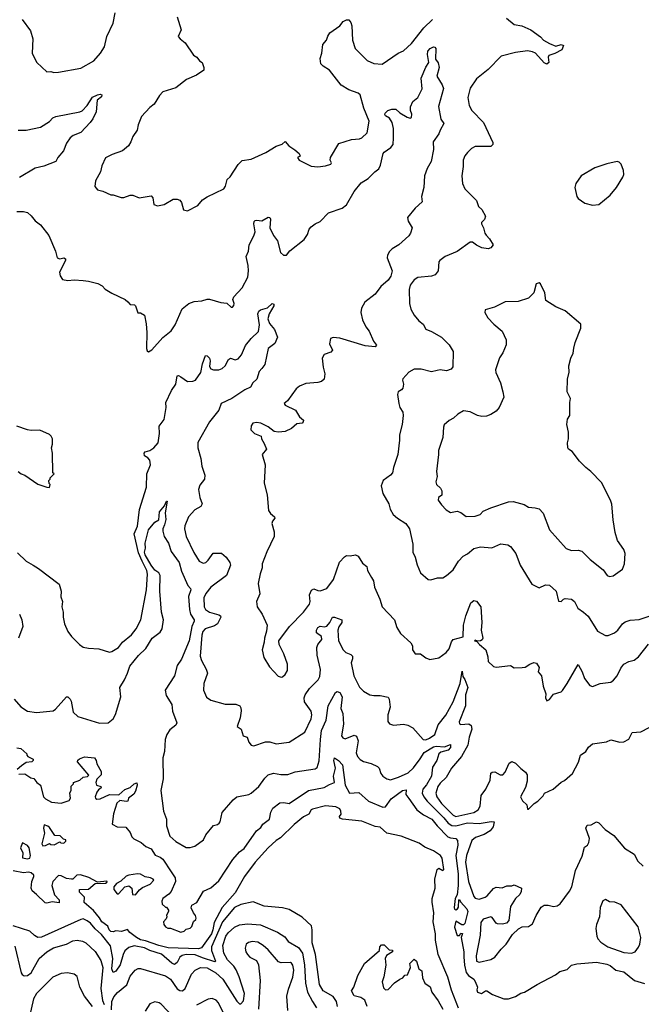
# Model space of a CAD drawing. Extents: x 2087054 to 2277909, y 548907 to 753496.
# Tile 221 of 256: x 2151116 to 2155890, y 661083 to 668643. Entities that reach past the tile are written whole.
import ezdxf

# ---------------------------------------------------------------- set-up
doc = ezdxf.new("R2010")
doc.units = 0

msp = doc.modelspace()

# ---------------------------------------------------------------- linework, layer by layer
at = {"layer": '0CON20XD'}
for points in [[(2151135.7, 668645.7), (2151198.3, 668558.3), (2151216.7, 668495), (2151213.3, 668385), (2151217.5, 668372.5), (2151247.5, 668315), (2151325, 668243.3), (2151355, 668246.2), (2151378.3, 668238.3), (2151415, 668239.2), (2151585, 668271.4), (2151685, 668327.1), (2151737.5, 668385), (2151768.1, 668435), (2151786.5, 668515), (2151833.4, 668616.6), (2151849.2, 668695)], [(2152326.7, 668665), (2152356.2, 668565), (2152333.3, 668515), (2152347.5, 668495), (2152386.7, 668465), (2152450.7, 668370.7), (2152477.5, 668355), (2152497, 668327), (2152517.5, 668315), (2152530, 668275), (2152530, 668255), (2152475, 668216.7), (2152396.7, 668185), (2152315, 668120.8), (2152215, 668090), (2152189.3, 668060.7), (2152150, 667995), (2152115, 667970), (2152051.2, 667898.8), (2152026.7, 667835), (2152018.8, 667795), (2151985, 667747.5), (2151970.8, 667705), (2151952, 667675), (2151905, 667636), (2151827.7, 667607.7), (2151775, 667583.3), (2151748.3, 667521.7), (2151736.2, 667475), (2151697.5, 667405), (2151693, 667363), (2151715, 667337.5), (2151755, 667327.5), (2151815, 667297.5), (2151835, 667297.5), (2151895, 667277.5), (2151915, 667277.5), (2151965, 667296.7), (2151985, 667296.7), (2152035, 667274.2), (2152125, 667290), (2152138.8, 667275), (2152147.5, 667225), (2152175, 667213.3), (2152225, 667223.8), (2152295, 667266.2), (2152326.4, 667266.4), (2152345, 667257.5), (2152358.3, 667238.3), (2152373.8, 667183.8), (2152405, 667176.7), (2152484.1, 667215.9), (2152520.3, 667259.7), (2152555, 667284), (2152685, 667343.8), (2152696.3, 667363.7), (2152710, 667415), (2152732.3, 667437.7), (2152795, 667531.2), (2152825, 667561.2), (2152895, 667572), (2153007.3, 667622.7), (2153085, 667673.3), (2153132.5, 667687.5), (2153155, 667707.5), (2153184.1, 667674.1), (2153230, 667645), (2153262.5, 667615), (2153270, 667595), (2153250, 667585), (2153263.3, 667565), (2153355, 667518.8), (2153405, 667512.5), (2153465, 667520), (2153506.7, 667535), (2153510, 667545), (2153500, 667565), (2153504, 667585), (2153568.1, 667691.9), (2153665, 667724), (2153725, 667727.5), (2153743.1, 667736.9), (2153784, 667775), (2153801.3, 667865), (2153758.4, 667965), (2153731.4, 668065), (2153715, 668080), (2153645, 668104.5), (2153585, 668140.6), (2153494.4, 668254.4), (2153446.4, 668286.4), (2153430, 668305), (2153422.9, 668345), (2153435.8, 668385), (2153445, 668452.5), (2153473.6, 668486.4), (2153482.3, 668517.7), (2153498.8, 668541.2), (2153575, 668596.2), (2153601.7, 668628.3), (2153625, 668642), (2153645, 668643.3), (2153660.5, 668620.5), (2153667.5, 668595), (2153672.5, 668485), (2153693, 668423), (2153785, 668328.8), (2153835, 668308), (2153899.3, 668300.7), (2154022.9, 668387.1), (2154065, 668404.3), (2154125, 668460.6), (2154218.9, 668581.1), (2154287.5, 668645)], [(2154854, 668655), (2154915, 668607.1), (2154972.5, 668595), (2155042.5, 668565), (2155115, 668512), (2155140, 668485), (2155185, 668459.2), (2155235, 668440.6), (2155275, 668453.8), (2155293.3, 668445), (2155278.8, 668411.2), (2155225, 668384), (2155180.5, 668369.5), (2155173.8, 668355), (2155178.8, 668315), (2155165, 668301.2), (2155145, 668311.2), (2155077.5, 668385), (2155055, 668397.5), (2155015, 668404.3), (2154925, 668392.2), (2154815, 668364.3), (2154715, 668262), (2154625, 668190), (2154575, 668116.7), (2154559.2, 668045), (2154569.2, 667985), (2154589.2, 667945), (2154678.9, 667855), (2154750.7, 667700.7), (2154748.8, 667685), (2154735, 667668.8), (2154615, 667670), (2154586.7, 667655), (2154555, 667623.8), (2154535, 667598.8), (2154521.4, 667565), (2154521.4, 667515), (2154511.4, 667445), (2154515.8, 667385), (2154534.2, 667345), (2154625, 667256), (2154638.8, 667208.8), (2154666.7, 667185), (2154692.5, 667135), (2154685, 667110), (2154663, 667087), (2154662.5, 667075), (2154678.8, 667045), (2154687.5, 667005), (2154698.7, 666988.7), (2154725, 666960), (2154751.4, 666915), (2154735, 666890.8), (2154715, 666884.4), (2154665, 666891.9), (2154625, 666910.9), (2154595, 666933.8), (2154575, 666935.5), (2154475, 666864.3), (2154385, 666825.8), (2154343.8, 666795), (2154334.2, 666785), (2154330, 666715), (2154306.7, 666685), (2154280, 666675), (2154175, 666662.9), (2154145, 666645.8), (2154115.6, 666604.4), (2154107.9, 666572.1), (2154110.8, 666465), (2154121.1, 666421.1), (2154146, 666375), (2154181.7, 666331.7), (2154215, 666306.2), (2154235, 666267.5), (2154279.5, 666249.5), (2154355, 666205.7), (2154415.4, 666145.4), (2154446, 666095), (2154441.7, 665978.3), (2154430, 665960), (2154395, 665946), (2154345, 665953.8), (2154321.4, 665948.6), (2154279.7, 665939.7), (2154200.2, 665960.2), (2154145, 665959.4), (2154105, 665935.8), (2154058.6, 665885), (2154055.8, 665875), (2154064.2, 665845), (2154058.8, 665815), (2154048.8, 665801.2), (2154023.3, 665785), (2154018.8, 665765), (2154028, 665695), (2154036.4, 665666.4), (2154059.2, 665629.2), (2154060.8, 665605), (2154052.5, 665535), (2154032, 665455), (2154033.8, 665415), (2154021.2, 665305), (2153986.7, 665205), (2153978.8, 665165), (2153963.8, 665145), (2153908.8, 665105), (2153891.2, 665065), (2153904.2, 665004.2), (2153950, 664925), (2153962, 664885), (2153984.3, 664845), (2154018, 664815), (2154081.4, 664775), (2154110.5, 664735), (2154136.2, 664615), (2154136.7, 664555), (2154154.4, 664515), (2154168.5, 664458.5), (2154195.7, 664395.7), (2154254.3, 664344.3), (2154275, 664342.5), (2154325, 664358.8), (2154365, 664358.8), (2154395, 664376.2), (2154445, 664420), (2154485.7, 664484.3), (2154523.3, 664525), (2154555, 664540.8), (2154605, 664582.5), (2154655, 664595.6), (2154742.1, 664587.9), (2154810.5, 664619.5), (2154865, 664610.8), (2154885, 664598.8), (2154925.5, 664545.5), (2154960.6, 664455), (2155048.3, 664308.3), (2155105, 664280.6), (2155155, 664303.1), (2155185, 664301.4), (2155235.5, 664255.5), (2155255, 664177.5), (2155275, 664176.7), (2155293.3, 664195), (2155305, 664198), (2155355, 664194), (2155377.1, 664175), (2155402, 664125), (2155446, 664095)], [(2151946, 666476), (2151965, 666456.7), (2151997.5, 666455), (2152006.7, 666445), (2152023.6, 666393.6), (2152045, 666392.5), (2152073.6, 666373.6), (2152087.3, 666307.3), (2152092.3, 666242.3), (2152089.3, 666119.3), (2152095, 666100), (2152105, 666092.5), (2152131.7, 666108.3), (2152215.8, 666204.2), (2152278.8, 666255), (2152309.7, 666300.3), (2152365, 666423.3), (2152415, 666464), (2152455, 666480), (2152516.1, 666483.9), (2152555, 666497.5), (2152575, 666497.5), (2152661.7, 666471.7), (2152707, 666467), (2152740, 666435), (2152750, 666435), (2152761.7, 666448.3), (2152762.5, 666465), (2152752.5, 666495), (2152761.2, 666515), (2152824, 666585), (2152868, 666665), (2152874, 666715), (2152870.8, 666755), (2152854.4, 666825), (2152874, 666865), (2152879.2, 666915), (2152915, 666982.5), (2152924, 667015), (2152913.6, 667075), (2152916.7, 667093.3), (2152925, 667102.5), (2152935, 667103.1), (2152975, 667098.5), (2153025, 667126.9), (2153038, 667125), (2153042.5, 667112.5), (2153036.2, 667045), (2153065, 666986.7), (2153096, 666945), (2153118.6, 666855), (2153143.3, 666835), (2153165, 666836.2), (2153191.7, 666868.3), (2153301.4, 666955), (2153327.5, 666995), (2153338.8, 667035), (2153355, 667053.8), (2153384.3, 667075.7), (2153425, 667094.2), (2153489.1, 667160.9), (2153594.1, 667195.9), (2153625, 667221.5), (2153686.2, 667323.8), (2153738.5, 667391.5), (2153792.9, 667425), (2153842.5, 667475), (2153875, 667497.1), (2153887.9, 667525), (2153908.8, 667615), (2153915, 667625.5), (2153967.5, 667662.5), (2153984.4, 667685), (2153986.4, 667736.4), (2153987.4, 667807.4), (2153978.1, 667855), (2153956.7, 667886.7), (2153926.7, 667905), (2153920, 667915), (2153923.3, 667925), (2153944.5, 667945.5), (2153975, 667955.6), (2154005, 667955.8), (2154036.9, 667926.9), (2154093.3, 667895), (2154115, 667886.7), (2154125, 667893.3), (2154127.3, 667917.3), (2154117, 667947), (2154116.7, 667975), (2154135, 668013.8), (2154173.8, 668045), (2154207.9, 668112.1), (2154200.5, 668195), (2154235, 668277.5), (2154258.8, 668315), (2154247.9, 668375), (2154249.6, 668400.4), (2154267.8, 668422.2), (2154295, 668434.3), (2154305, 668432), (2154311.1, 668421.1), (2154310.6, 668340.6), (2154330.8, 668310.8), (2154336.7, 668275), (2154318.8, 668208.8), (2154362.1, 668142.1), (2154370.9, 668115), (2154333.4, 667976.6), (2154350, 667880), (2154374, 667845), (2154346.2, 667795), (2154334.1, 667765.9), (2154291.2, 667705), (2154293.6, 667646.4), (2154275.8, 667555), (2154245, 667500), (2154224.2, 667445), (2154220, 667355), (2154202.5, 667285), (2154208, 667245), (2154153.3, 667195), (2154094, 667125), (2154098.8, 667095), (2154131.2, 667045), (2154118, 667005), (2154105, 666983.8), (2154029.2, 666915), (2153977.4, 666882.6), (2153957.4, 666862.6), (2153941.4, 666835), (2153938.6, 666815), (2153975.6, 666715.6), (2153967.8, 666675), (2153945, 666644.3), (2153890.8, 666595), (2153845.4, 666534.6), (2153766.1, 666473.9), (2153741.7, 666428.3), (2153737.3, 666395), (2153748.6, 666338.6), (2153775.7, 666285), (2153800.7, 666250.7), (2153833.9, 666173.9), (2153857.5, 666145), (2153845, 666132), (2153768.8, 666138.8), (2153575, 666197.5), (2153525, 666204), (2153504.2, 666195), (2153494.5, 666155), (2153518.8, 666105), (2153505, 666090), (2153455, 666071.4), (2153438.6, 666045), (2153445.7, 665975.7), (2153458.8, 665925), (2153455.8, 665884.2), (2153434, 665866), (2153405, 665857.5), (2153315, 665849.2), (2153265, 665830), (2153240.4, 665809.6), (2153174.2, 665715.8), (2153147.5, 665695), (2153155, 665683.3), (2153235, 665643.8), (2153263.9, 665593.9), (2153295, 665568.8), (2153294.2, 665555), (2153285, 665544.4), (2153245, 665540), (2153205, 665504.2), (2153155, 665482), (2153105, 665475.8), (2153071.7, 665481.7), (2153025, 665516.7), (2152967.5, 665545), (2152935, 665551.2), (2152907.5, 665545), (2152893.3, 665525), (2152892.5, 665495), (2152920, 665465), (2152970, 665445), (2152972.5, 665425), (2152995, 665390), (2153012.5, 665345), (2152978.8, 665305), (2153002, 665225), (2152994.3, 665085), (2153015.7, 664994.3), (2153027.1, 664875), (2153042, 664852), (2153073.8, 664825), (2153076, 664815), (2153057.9, 664792.1), (2153053.1, 664775), (2153071.7, 664711.7), (2153071.4, 664675), (2153013.4, 664556.6), (2152978.8, 664465), (2152978, 664435), (2152962.1, 664387.9), (2152948.9, 664315), (2152960.8, 664235), (2152933.8, 664176.2), (2152940, 664135), (2152977.8, 664077.8), (2153015.6, 663995), (2153012.1, 663947.9), (2152996.2, 663895), (2152993.6, 663863.6), (2152979.2, 663805), (2152990, 663745), (2153036, 663675), (2153102.3, 663602.3), (2153123.9, 663593.9), (2153135, 663596.7), (2153155.8, 663614.2), (2153172, 663645), (2153174.2, 663695), (2153146, 663775), (2153108.8, 663845), (2153106.7, 663875), (2153188.1, 663985), (2153295.6, 664095), (2153340.8, 664155), (2153347.1, 664175), (2153342.3, 664227.7), (2153356.1, 664263.9), (2153375, 664273.3), (2153405, 664260), (2153425, 664258.1), (2153475, 664276), (2153525.5, 664345), (2153573, 664477), (2153610, 664520), (2153625, 664528.8), (2153655, 664526.2), (2153695, 664533.8), (2153715, 664523.8), (2153749.7, 664469.7), (2153782.5, 664445), (2153786.2, 664415), (2153819.1, 664359.1), (2153832.5, 664335), (2153840, 664285), (2153882.5, 664195), (2153900, 664135), (2153994.3, 664035), (2154012.2, 663975), (2154040.1, 663930.1), (2154119.7, 663859.7), (2154132, 663835), (2154134.1, 663804.1), (2154153.9, 663773.9), (2154195, 663773.3), (2154235, 663742), (2154265, 663731.2), (2154335, 663743.3), (2154392.5, 663785), (2154415, 663812.5), (2154433.2, 663866.8), (2154445.4, 663884.6), (2154523.3, 663905), (2154523.6, 663993.6), (2154543.3, 664065), (2154580.8, 664165), (2154605, 664182.5), (2154625, 664179.2), (2154656.7, 664135), (2154665.8, 664015), (2154661.2, 663955), (2154672, 663895), (2154668.6, 663881.4), (2154656.4, 663873.6), (2154631.7, 663871.7), (2154615, 663880), (2154610, 663875), (2154628.3, 663868.3), (2154646.7, 663845), (2154695.8, 663805), (2154711.7, 663751.7), (2154714.6, 663714.6), (2154756.1, 663676.1), (2154775, 663671.2), (2154885, 663683.8), (2154915, 663666.7), (2154975, 663668.8), (2154997.7, 663672.3), (2155034.1, 663695.9), (2155065, 663706.7), (2155085, 663702.5), (2155105, 663670), (2155098.8, 663635), (2155124.1, 663604.1), (2155136, 663525), (2155156.1, 663466.1), (2155154.2, 663435), (2155165, 663414), (2155185, 663424.2), (2155215.9, 663464.1), (2155275, 663483.3), (2155285, 663493.3), (2155320.8, 663545), (2155405, 663692.5), (2155437.1, 663635), (2155454, 663584), (2155495, 663532), (2155515, 663524), (2155575, 663547.1), (2155655, 663557.5), (2155677.2, 663572.8), (2155704.2, 663605), (2155731.9, 663665), (2155755.5, 663694.5), (2155794.2, 663715.8), (2155835, 663726.2), (2155867.9, 663752.1), (2155945, 663849.2)], [(2151104.5, 667794.5), (2151165, 667794.5), (2151275, 667819.2), (2151345, 667861.1), (2151370.6, 667889.4), (2151395, 667900.8), (2151577.5, 667935), (2151595, 667943.8), (2151635, 667983.8), (2151675, 668048.1), (2151715, 668066.9), (2151735, 668072), (2151747, 668067), (2151745, 668050), (2151712.5, 668025), (2151704, 667935), (2151678.3, 667881.7), (2151658.6, 667855), (2151585, 667775.8), (2151525.8, 667754.2), (2151505, 667736.2), (2151476.9, 667695), (2151453.8, 667635), (2151408, 667585), (2151395, 667553.8), (2151301.1, 667518.9), (2151235, 667504.3), (2151115, 667431.2)], [(2155515, 667220), (2155565, 667223.8), (2155652, 667295), (2155698.8, 667355), (2155748.8, 667435), (2155756.2, 667455), (2155754, 667485), (2155736.7, 667535), (2155719.5, 667549.5), (2155705, 667553.8), (2155625, 667535.8), (2155532.5, 667505), (2155427.5, 667445), (2155386.2, 667385), (2155380, 667355), (2155394, 667285), (2155405, 667270), (2155456.4, 667233.6), (2155515, 667220)], [(2151095, 667170), (2151145, 667170), (2151175, 667163.3), (2151205, 667137.5), (2151235, 667097.5), (2151275, 667067.5), (2151341.2, 666985), (2151392, 666865), (2151404.2, 666814.2), (2151425, 666805.8), (2151455.9, 666815.9), (2151467.7, 666807.7), (2151468.8, 666795), (2151422, 666705), (2151426.1, 666676.1), (2151445, 666647.5), (2151485, 666640), (2151535, 666646.2), (2151605, 666641.2), (2151645, 666636.7), (2151716.4, 666616.4), (2151750.7, 666600.7), (2151772.5, 666575), (2151825, 666543.3), (2151927.5, 666495), (2151946, 666476)], [(2155645, 664366.7), (2155675, 664372.5), (2155746.7, 664425), (2155760, 664465), (2155766, 664545), (2155756.2, 664575), (2155708, 664645), (2155690, 664705), (2155673.2, 664803.2), (2155663.2, 664923.2), (2155654.4, 664954.4), (2155585, 665088.8), (2155503.3, 665175), (2155464.3, 665204.3), (2155415, 665254), (2155358.5, 665328.5), (2155331.2, 665345), (2155326.7, 665355), (2155323.8, 665395), (2155331.2, 665425), (2155331.2, 665475), (2155317.5, 665535), (2155324.2, 665575), (2155341.2, 665605), (2155340.6, 665705), (2155346.9, 665735), (2155320, 665785), (2155324.2, 665884.2), (2155336.1, 665936.1), (2155332.5, 665985), (2155348, 666045), (2155366.3, 666083.7), (2155371.2, 666121.2), (2155381.1, 666165), (2155425.8, 666275), (2155426.7, 666305), (2155305, 666408), (2155235, 666438.8), (2155157, 666487), (2155148.8, 666545), (2155116.1, 666616.1), (2155105, 666623.3), (2155083.8, 666615), (2155064, 666546), (2155024.2, 666505.8), (2154945, 666480), (2154845, 666478), (2154763.6, 666436.4), (2154690, 666415), (2154687.5, 666395), (2154711.2, 666355), (2154756.7, 666305), (2154821.7, 666251.7), (2154852, 666185), (2154852.3, 666147.7), (2154826.2, 666085), (2154802.3, 666047.7), (2154771.2, 665955), (2154773.8, 665935), (2154809.4, 665855), (2154825.7, 665785.7), (2154834, 665745), (2154798.6, 665665), (2154775, 665637.5), (2154735, 665611.4), (2154701.7, 665598.3), (2154665, 665595.6), (2154633.1, 665603.1), (2154575, 665631.4), (2154525, 665638.6), (2154481.2, 665615), (2154447.3, 665582.7), (2154415, 665566), (2154376.4, 665533.6), (2154370, 665515), (2154365.5, 665434.5), (2154332.5, 665335), (2154333.8, 665305), (2154316.2, 665175), (2154321.2, 665135), (2154311.2, 665095), (2154318, 665075), (2154348, 665045), (2154358.8, 665025), (2154357, 664993), (2154333.3, 664975), (2154331.2, 664955), (2154355, 664917.5), (2154390.5, 664880.5), (2154425, 664860), (2154475, 664868.8), (2154505, 664858.8), (2154545, 664828), (2154615, 664831.9), (2154653.3, 664845), (2154675, 664870), (2154733.8, 664896.2), (2154870.5, 664940.5), (2154905, 664944.2), (2154989.4, 664919.4), (2155025, 664901.2), (2155076.1, 664896.1), (2155105, 664886.7), (2155136, 664855), (2155185, 664726), (2155313, 664583), (2155355, 664567.5), (2155405, 664570.6), (2155432.4, 664562.4), (2155497.3, 664497.3), (2155597.7, 664417.7), (2155627.5, 664375), (2155645, 664366.7)], [(2152056.4, 664485), (2152028.8, 664548.8), (2151995.2, 664695), (2152021.7, 664755), (2152036.6, 664883.4), (2152090.8, 665055), (2152093.5, 665155), (2152122, 665225), (2152115, 665260), (2152099.6, 665279.6), (2152076, 665295), (2152071.4, 665315), (2152081.2, 665325), (2152115, 665334.4), (2152146.2, 665355), (2152180.8, 665395), (2152190.6, 665465), (2152187.6, 665522.4), (2152226.4, 665573.6), (2152240.6, 665665), (2152239.1, 665705), (2152283.1, 665796.9), (2152314.3, 665845), (2152325, 665908.8), (2152335, 665910.6), (2152355, 665901.1), (2152405, 665865.7), (2152445, 665866.9), (2152465.3, 665874.7), (2152506.7, 665935), (2152519.9, 666000.1), (2152544.5, 666065.5), (2152555, 666063.3), (2152573.6, 666045), (2152579.5, 666025), (2152575, 665981.2), (2152585, 665963.3), (2152605.4, 665954.6), (2152645, 665954.4), (2152670, 665965), (2152693.8, 665985), (2152720, 666035), (2152734.5, 666045.5), (2152772.3, 666032.3), (2152795, 666038.8), (2152820.3, 666069.7), (2152849.5, 666140.5), (2152894.4, 666195.6), (2152950.8, 666249.2), (2152958.9, 666301.1), (2152945.8, 666384.2), (2152952, 666405), (2152965, 666415.6), (2153018.5, 666431.5), (2153055, 666464.4), (2153067.7, 666457.7), (2153068.8, 666445), (2153032.5, 666385), (2153022, 666345), (2153035, 666310), (2153073.8, 666265), (2153096, 666205), (2153075, 666156.2), (2153025, 666117.5), (2152999.4, 665995), (2152975.7, 665965), (2152955, 665942), (2152937, 665883), (2152906.2, 665855), (2152887.9, 665822.1), (2152845, 665801.4), (2152744.5, 665735.5), (2152664.4, 665695.6), (2152644.4, 665645), (2152574.6, 665555), (2152485, 665395.8), (2152485.5, 665355), (2152507.1, 665272.9), (2152514.4, 665215), (2152538.9, 665145), (2152535.6, 665114.4), (2152500.3, 665069.7), (2152488.6, 665035), (2152500, 664975), (2152518.8, 664925), (2152506.2, 664905), (2152460.3, 664879.7), (2152414, 664825), (2152383.4, 664756.6), (2152381.4, 664735), (2152394.4, 664675), (2152452.6, 664552.6), (2152495.8, 664485.8), (2152525, 664470.8), (2152545, 664476.2), (2152565, 664492), (2152603.1, 664546.9), (2152665, 664547.1), (2152701.2, 664515), (2152730, 664475), (2152734.2, 664455), (2152703.8, 664375), (2152585, 664286.9), (2152545, 664238.1), (2152529.6, 664205), (2152532.9, 664135), (2152542, 664115), (2152575, 664093.5), (2152644.7, 664074.7), (2152658, 664065), (2152660.8, 664055), (2152636.3, 664003.7), (2152611.3, 663988.7), (2152540.5, 663965), (2152522.2, 663945), (2152515, 663917.5), (2152503.1, 663755), (2152512.4, 663722.4), (2152549.2, 663655), (2152557.5, 663625), (2152531.1, 663545), (2152528.6, 663495), (2152552.1, 663442.1), (2152585, 663417.5), (2152695, 663387.8), (2152775, 663388.6), (2152805.9, 663375.9), (2152815, 663360), (2152816.4, 663336.4), (2152808.3, 663281.7), (2152787.5, 663215), (2152817.5, 663195), (2152832.5, 663145), (2152863, 663133), (2152876.7, 663095), (2152895, 663072.5), (2152915, 663066.7), (2153005, 663098.8), (2153037.7, 663097.7), (2153085, 663084), (2153185, 663096), (2153305, 663172), (2153355.4, 663275), (2153359.6, 663305), (2153353.8, 663335), (2153304.3, 663404.3), (2153300.6, 663435), (2153309.9, 663460.1), (2153341.8, 663508.2), (2153407.5, 663575), (2153420.9, 663599.1), (2153426.7, 663653.3), (2153401.8, 663765), (2153398.5, 663821.5), (2153405.6, 663844.4), (2153437.5, 663885), (2153435, 663908), (2153396, 663936), (2153395.6, 663955), (2153405, 663975.5), (2153425, 663987.1), (2153457.9, 663982.1), (2153475, 663985.7), (2153499.2, 664015), (2153517.5, 664055), (2153535, 664054.4), (2153590, 664035), (2153590.9, 664015), (2153567.7, 663982.3), (2153558.9, 663955), (2153564.4, 663875), (2153600, 663805), (2153622, 663785), (2153659.1, 663769.1), (2153672, 663755), (2153672.5, 663735), (2153662.5, 663705), (2153683.3, 663605), (2153727.1, 663517.1), (2153757.4, 663487.4), (2153805, 663459.4), (2153835, 663453.3), (2153885, 663454.3), (2153945, 663442.5), (2153953.3, 663425), (2153961.2, 663365), (2153944.2, 663305.8), (2153943.3, 663255), (2153956.4, 663236.4), (2153986.4, 663226.4), (2154065, 663233.3), (2154097.4, 663227.4), (2154135, 663206.9), (2154215.8, 663115.8), (2154235, 663112.9), (2154263.9, 663126.1), (2154305, 663155.7), (2154331.3, 663228.7), (2154388.2, 663301.8), (2154445.7, 663404.3), (2154498.1, 663545), (2154515, 663640), (2154520.6, 663600.6), (2154536.1, 663576.1), (2154557.6, 663515), (2154541.1, 663458.9), (2154539.8, 663375), (2154491.2, 663251.2), (2154495, 663236.2), (2154505, 663231.9), (2154565, 663235.6), (2154582.9, 663222.9), (2154587.5, 663195), (2154567.5, 663135), (2154557.9, 663072.1), (2154508.5, 662985), (2154433.4, 662896.6), (2154392.3, 662825), (2154345, 662782.1), (2154326.7, 662755), (2154311.5, 662705), (2154319.6, 662675), (2154355, 662624.1), (2154445.5, 662535), (2154465.3, 662524.7), (2154605, 662555.4), (2154636.5, 662575), (2154653.3, 662605), (2154661.1, 662685), (2154696.4, 662735), (2154730, 662805), (2154735, 662856.7), (2154745, 662866), (2154765, 662868), (2154805, 662845.8), (2154826.7, 662845), (2154844.2, 662865.8), (2154875.7, 662934.3), (2154895, 662947.5), (2154925, 662934), (2154963.8, 662893.8), (2155002, 662865), (2155012.9, 662845), (2155013.3, 662795), (2155001.3, 662748.7), (2154963.3, 662675), (2154977.5, 662645), (2155010, 662615), (2155015, 662580), (2155025, 662580), (2155067.5, 662625), (2155095, 662642.5), (2155135.9, 662684.1), (2155147.5, 662705), (2155212.5, 662735), (2155275, 662788), (2155299.4, 662800.6), (2155361.4, 662855), (2155406.8, 662943.2), (2155422, 662995), (2155465, 663023.8), (2155485, 663056.2), (2155515, 663083.8), (2155623, 663097), (2155657, 663113), (2155725, 663096.7), (2155755, 663097.5), (2155795, 663117.5), (2155820.8, 663169.2), (2155887.5, 663175), (2155950.7, 663209.3)], [(2151345, 665050), (2151350, 665075), (2151343, 665083), (2151340, 665105), (2151350, 665115), (2151350, 665125), (2151380, 665155), (2151370, 665165), (2151367.5, 665315), (2151360, 665355), (2151367.5, 665385), (2151367.5, 665425), (2151357.5, 665445), (2151345, 665457.5), (2151271.7, 665491.7), (2151205, 665488.8), (2151175, 665494), (2151095, 665522.5)], [(2151105, 665173.3), (2151126.4, 665156.4), (2151155, 665146.7), (2151255, 665077.5), (2151325, 665052.5), (2151345, 665050)], [(2151073.2, 663425), (2151125, 663366.2), (2151177.5, 663335), (2151245, 663322.8), (2151372.5, 663337.5), (2151391, 663349), (2151475, 663443.8), (2151487, 663443), (2151505, 663426.2), (2151511.3, 663411.3), (2151528.2, 663325), (2151564, 663294), (2151729.2, 663240.8), (2151795, 663244.3), (2151835, 663276), (2151852.2, 663307.8), (2151894.3, 663445), (2151884.4, 663515), (2151922.2, 663575), (2151945.3, 663624.7), (2151961.2, 663678.8), (2152029.2, 663760.8), (2152085, 663816), (2152134.7, 663895.3), (2152195, 663941.5), (2152210.4, 663965), (2152220, 664035), (2152205.3, 664095), (2152191.9, 664255), (2152195.3, 664374.7), (2152186, 664396), (2152155, 664417.5), (2152125.3, 664455), (2152079.7, 664535), (2152074.9, 664555), (2152082, 664585), (2152078.9, 664625), (2152105.8, 664725), (2152155, 664786.2), (2152185, 664803.8), (2152189.2, 664865), (2152228.5, 664911.5), (2152245, 664946.2), (2152250, 664945), (2152233.4, 664856.6), (2152238, 664805), (2152228.9, 664765), (2152214.5, 664735), (2152215.4, 664715), (2152227.1, 664675), (2152258.7, 664625), (2152279.3, 664559.3), (2152340, 664475), (2152358.5, 664408.5), (2152408.1, 664298.1), (2152428, 664275), (2152430, 664265), (2152414, 664215), (2152421.2, 664115), (2152429.3, 664079.3), (2152455, 664035.7), (2152456.7, 664025), (2152439.2, 663985), (2152418.4, 663875), (2152358, 663732), (2152325.2, 663685), (2152306.1, 663605), (2152234.6, 663495), (2152241.2, 663455), (2152285.4, 663385), (2152290.4, 663335), (2152324.4, 663245), (2152314.5, 663225), (2152269.7, 663190.3), (2152245.8, 663155), (2152234.2, 663115), (2152227.5, 663025), (2152214.6, 662975), (2152218.7, 662815), (2152199.6, 662725), (2152221.2, 662565), (2152242.5, 662505), (2152243.3, 662453.3)], [(2151100.2, 664550.2), (2151165.5, 664485.5), (2151218.8, 664455), (2151260, 664430), (2151418.5, 664308.5), (2151435.7, 664254.3), (2151432.7, 664212.7), (2151443.8, 664175), (2151441.2, 664135), (2151451.2, 664095), (2151450, 664055), (2151460, 664005), (2151486.2, 663945), (2151515, 663906.7), (2151576.7, 663845), (2151605, 663826.2), (2151645, 663817.5), (2151723, 663813), (2151805, 663786.2), (2151825, 663790.8), (2151875, 663822.2), (2151907.1, 663862.9), (2151975, 663920.9), (2152011.8, 663965), (2152047.3, 664035), (2152090, 664265), (2152096.7, 664385), (2152092.9, 664415), (2152056.4, 664485)], [(2151115, 664077.5), (2151132.5, 664035), (2151140, 663985), (2151106.7, 663895)], [(2155446, 664095), (2155482.2, 664062.2), (2155555, 663949.2), (2155615, 663914.3), (2155635, 663915.8), (2155683.3, 663935), (2155708.8, 663955), (2155745.4, 664004.6), (2155765, 664020.6), (2155805, 664033.5), (2155875, 664038.2), (2155965, 664068.2)], [(2152243.3, 662453.3), (2152269.2, 662375), (2152315, 662332.2), (2152395, 662287.1), (2152425, 662286.9), (2152462.1, 662297.9), (2152528, 662345), (2152546, 662385), (2152603.6, 662456.4), (2152635, 662463.3), (2152647.3, 662472.7), (2152655.8, 662485), (2152672.5, 662555), (2152755, 662653.5), (2152785, 662675.4), (2152875, 662694.5), (2152894.7, 662705.3), (2152953.9, 662756.1), (2152999.8, 662820.2), (2153025.6, 662845), (2153065, 662857.3), (2153123, 662847), (2153175, 662846.9), (2153231.9, 662868.1), (2153385, 662892.2), (2153400, 662900), (2153417.3, 662952.7), (2153425.2, 663115.2), (2153433, 663185), (2153471.2, 663265), (2153484.7, 663375), (2153542.6, 663477.4), (2153555.5, 663485.5), (2153575.9, 663475.9), (2153593.3, 663443.3), (2153583.8, 663355), (2153598.5, 663315), (2153602.9, 663235), (2153587.9, 663145), (2153598, 663128), (2153615, 663120.4), (2153685, 663150.5), (2153702.8, 663142.8), (2153714.5, 663105), (2153700.6, 663015), (2153710.8, 662985), (2153731.7, 662961.7), (2153756.4, 662946.4), (2153815, 662932.5), (2153865, 662908.1), (2153877.1, 662895), (2153890.8, 662855), (2153905.6, 662835.6), (2153936.2, 662815), (2153965, 662807.3), (2154025, 662826.2), (2154098.7, 662861.3), (2154141.4, 662898.6), (2154192.8, 662967.2), (2154223.5, 663016.5), (2154295, 663060.2), (2154315, 663065.2), (2154379.5, 663060.5), (2154425, 663077.5), (2154425.3, 663055), (2154406.2, 663035), (2154351.4, 663018.6), (2154335.3, 663005), (2154320.7, 662955), (2154287.4, 662905), (2154279, 662835), (2154241.5, 662768.5), (2154213.6, 662735), (2154206.2, 662705), (2154219.3, 662675), (2154245, 662641.6), (2154374.8, 662515), (2154405.7, 662475), (2154435, 662454.8), (2154465, 662452.4), (2154555, 662476.7), (2154645, 662470), (2154736.8, 662486.8), (2154760, 662485), (2154751.3, 662445), (2154729.6, 662415), (2154684.2, 662385.8), (2154615.7, 662364.3), (2154589.7, 662340.3), (2154547.6, 662225), (2154540.7, 662175), (2154561.9, 662025), (2154605, 661911.2), (2154615, 661898.6), (2154645, 661889.4), (2154690, 661905), (2154705.5, 661914.5), (2154755, 661972.5), (2154775, 661982.5), (2154821.7, 661978.3), (2154858.3, 661991.7), (2154895, 661992.5), (2154915, 662000), (2154970, 661975), (2154968.3, 661948.3), (2154957.5, 661925), (2154923.9, 661896.1), (2154886, 661835), (2154872.7, 661727.3), (2154855, 661706.2), (2154825, 661698.8), (2154785, 661701.2), (2154775, 661706.7), (2154745, 661750), (2154735, 661753.8), (2154675, 661735.8), (2154658.7, 661711.3), (2154653.6, 661613.6), (2154621.1, 661455), (2154625, 661413.8), (2154645, 661405.8), (2154735, 661426.2), (2154765, 661443.8), (2154814.5, 661505.5), (2154852.5, 661545), (2154900.6, 661619.4), (2154947.6, 661662.4), (2154975, 661677.5), (2155025, 661680.8), (2155055, 661701.2), (2155082.5, 661765), (2155120.5, 661829.5), (2155145, 661843.3), (2155175, 661843.3), (2155215, 661833.3), (2155245, 661840), (2155266.2, 661855), (2155337.6, 661952.4), (2155357.5, 661985), (2155385, 662110), (2155435, 662220), (2155455, 662290), (2155477.5, 662305), (2155486.7, 662325), (2155491.2, 662355), (2155464, 662435), (2155475, 662457.5), (2155505, 662461.2), (2155545, 662483.3), (2155565, 662477.5), (2155613.3, 662425), (2155679.5, 662379.5), (2155761.7, 662281.7), (2155836, 662235), (2155862.6, 662182.6), (2155905, 662144)], [(2151095, 663052.5), (2151125, 663047.5), (2151170, 663005), (2151170, 662995), (2151180, 662985), (2151220, 662965), (2151220, 662955), (2151210, 662945), (2151165, 662940), (2151130, 662915), (2151097.5, 662885)], [(2151110.7, 662850.7), (2151155, 662852.5), (2151203, 662823), (2151225, 662817.5), (2151247, 662787), (2151276.1, 662766.1), (2151300, 662675), (2151315, 662660), (2151360, 662635), (2151435, 662626.7), (2151495, 662647.5), (2151507.5, 662665), (2151502.5, 662705), (2151511.7, 662728.3), (2151512.5, 662757.5), (2151530, 662775), (2151530, 662785), (2151577, 662803), (2151603, 662827), (2151637, 662833), (2151648.3, 662841.7), (2151560, 662945), (2151561.7, 662958.3), (2151575, 662967.5), (2151615, 662982.5), (2151690, 662975), (2151702.5, 662955), (2151708.3, 662928.3), (2151741.7, 662871.7), (2151742.5, 662845), (2151709.3, 662810.7), (2151700, 662785), (2151706.1, 662766.1), (2151740, 662755), (2151742.5, 662745), (2151720.3, 662729.7), (2151707.9, 662712.1), (2151696.2, 662675), (2151697.5, 662665), (2151708, 662658), (2151735, 662661.4), (2151805, 662694.4), (2151877.8, 662692.2), (2151925, 662733.3), (2151965, 662746.7), (2151995, 662776.7), (2152015, 662782.5), (2152018.8, 662765), (2152005, 662720), (2151993, 662697), (2151952.5, 662665), (2151946.4, 662643.6), (2151935, 662640), (2151885, 662648.8), (2151862, 662628), (2151836.2, 662545), (2151827.5, 662465), (2151865, 662446.7), (2151932.3, 662442.3), (2151965, 662402.5), (2151978.7, 662368.7), (2151992.2, 662352.2), (2152048.8, 662325), (2152084.5, 662294.5), (2152125, 662276), (2152157.3, 662227.3), (2152195, 662212.1), (2152215, 662197.1), (2152279.6, 662099.6), (2152309.4, 662055), (2152312.3, 662025), (2152280, 661950), (2152261.7, 661928.3), (2152216.7, 661895), (2152207.5, 661875), (2152211.7, 661851.7), (2152235, 661830), (2152245, 661830), (2152260, 661805), (2152260, 661795), (2152243, 661767), (2152247.5, 661755), (2152241.7, 661738.3), (2152220, 661715), (2152222.5, 661695), (2152235, 661677.5), (2152255, 661667.5), (2152275, 661667.5), (2152355, 661637.5), (2152380, 661645), (2152395, 661660), (2152425, 661667.5), (2152438.8, 661681.2), (2152451.7, 661718.3), (2152470, 661735), (2152472.5, 661745), (2152467.5, 661765), (2152450, 661785), (2152433, 661823), (2152437.5, 661845), (2152476.2, 661865), (2152528, 661952), (2152585, 661978), (2152645, 662031.1), (2152753.3, 662195), (2152805, 662254.2), (2152840.3, 662279.7), (2152934.3, 662415), (2152968.5, 662441.5), (2152983.6, 662466.4), (2153036, 662505), (2153045, 662557.5), (2153060.3, 662589.7), (2153115, 662628.9), (2153145, 662633.3), (2153185.5, 662624.5), (2153334.6, 662725.4), (2153455, 662746.7), (2153495, 662770.6), (2153534.5, 662785), (2153525.2, 662835), (2153541.8, 662895), (2153528.2, 662955), (2153535, 662976.2), (2153564, 662955), (2153595, 662920.8), (2153616.4, 662766.4), (2153648, 662705), (2153720, 662710), (2153795, 662641.8), (2153905, 662595.8), (2153925, 662600), (2153968.3, 662661.7), (2154055.4, 662725.4), (2154085, 662730), (2154082.2, 662695), (2154105, 662663.2), (2154165.7, 662575.7), (2154218.2, 662538.2), (2154282.5, 662505), (2154322.1, 662452.1), (2154405, 662369.5), (2154425, 662360.4), (2154465.4, 662355.4), (2154479.4, 662339.4), (2154481.4, 662305), (2154465.2, 662224.8), (2154483.4, 662085), (2154484.2, 661995), (2154476.4, 661923.6), (2154460.8, 661895), (2154452.1, 661825), (2154455, 661814.3), (2154465, 661809.4), (2154477.5, 661815), (2154485, 661830), (2154490, 661885), (2154495, 661887.5), (2154500.7, 661870.7), (2154551.4, 661815), (2154557.1, 661795), (2154535, 661702.5), (2154525, 661692.5), (2154513, 661693), (2154465, 661722.5), (2154456, 661675), (2154475, 661610), (2154495, 661610), (2154505, 661630), (2154517, 661627), (2154507.5, 661595), (2154526.2, 661486.2), (2154526.2, 661446.2), (2154532.8, 661382.8), (2154546.4, 661326.4), (2154563.2, 661303.2), (2154603.3, 661275), (2154615, 661257.5), (2154633.3, 661215), (2154626.7, 661195), (2154632.5, 661175), (2154663, 661167), (2154693, 661187), (2154705, 661187.5), (2154747.3, 661157.3), (2154835, 661126), (2154870, 661125), (2154925, 661143.3), (2154965, 661168.8), (2154993.9, 661176.1), (2155090, 661235), (2155231.2, 661308.8), (2155265, 661335.3), (2155320, 661350), (2155355, 661382.9), (2155396.1, 661393.9), (2155545, 661405.5), (2155625, 661392), (2155650.5, 661380.5), (2155695.8, 661345.8), (2155755, 661332), (2155838, 661265), (2155915, 661243.7)], [(2154485, 661052), (2154432, 661192), (2154405, 661290.8), (2154330.6, 661465), (2154308.6, 661575), (2154308.6, 661625), (2154291.2, 661715), (2154296, 661785), (2154283.6, 661866.4), (2154284.1, 661895.9), (2154306.7, 661975), (2154303.3, 662045), (2154323, 662117), (2154335, 662127.5), (2154365, 662110), (2154373, 662117), (2154362.1, 662205), (2154347.1, 662225), (2154295, 662262.5), (2154228.8, 662288.8), (2154185, 662320), (2154045.7, 662374.3), (2153935, 662397.5), (2153885, 662444.3), (2153845, 662448.9), (2153745, 662489.6), (2153595, 662503.8), (2153575, 662512.5), (2153572.5, 662525), (2153586.1, 662543.9), (2153583.8, 662566.2), (2153574.4, 662585), (2153545, 662598.4), (2153465, 662605.9), (2153365, 662582.5), (2153355, 662576.7), (2153336.7, 662543.3), (2153295, 662521.2), (2153225.4, 662464.6), (2153118.5, 662361.5), (2153085, 662341.1), (2153024.5, 662285), (2152925, 662173.6), (2152843.7, 662065), (2152770.5, 661939.5), (2152670.9, 661825), (2152608.9, 661711.1), (2152599.7, 661655), (2152588.1, 661625), (2152513, 661517), (2152490.1, 661509.9), (2152257.5, 661517.5), (2152185, 661533.5), (2152081.3, 661571.3), (2152045, 661577.7), (2152012.7, 661595), (2151962, 661635), (2151945, 661656.2), (2151897, 661643), (2151855, 661646.4), (2151835, 661638.2), (2151815, 661641.4), (2151802.4, 661655), (2151792.5, 661682.5), (2151747.5, 661715), (2151728.1, 661748.1), (2151682.5, 661802.5), (2151612.5, 661865), (2151613.3, 661905), (2151576.7, 661945), (2151576.7, 661963.3), (2151645, 661965.7), (2151695, 662011.2), (2151776.4, 662013.6), (2151788.3, 662021.7), (2151785, 662027.5), (2151715, 662020), (2151647.3, 662057.3), (2151582.4, 662077.6), (2151555.5, 662074.5), (2151525, 662043.3), (2151515, 662042.5), (2151475, 662048.8), (2151435, 662069.2), (2151415, 662071.4), (2151370.8, 662025), (2151362.5, 661995), (2151384.5, 661924.5), (2151420, 661885), (2151418.3, 661861.7), (2151365, 661870), (2151325, 661859.2), (2151311.2, 661861.2), (2151246.2, 661925), (2151212.5, 661955), (2151203.6, 661973.6), (2151210, 662025), (2151225.8, 662065), (2151224, 662075), (2151205, 662091.4), (2151185, 662097.5), (2151146.6, 662093.4), (2151065, 662106.9)], [(2151295, 662300), (2151315, 662302.5), (2151345, 662317.5), (2151355, 662310), (2151381.7, 662308.3), (2151425, 662330), (2151433, 662323), (2151455, 662320), (2151470, 662335), (2151470, 662345), (2151451.7, 662351.7), (2151427, 662377), (2151385, 662380), (2151345, 662440), (2151331.7, 662451.7), (2151305, 662460), (2151300, 662435), (2151307, 662397), (2151287.5, 662315), (2151295, 662300)], [(2151175, 662200), (2151195, 662203.8), (2151200, 662225), (2151188.8, 662285), (2151175, 662303.3), (2151138.3, 662321.7), (2151122, 662285), (2151141.2, 662245), (2151137.5, 662207.5), (2151175, 662200)], [(2152005, 661922.5), (2152037.1, 661962.9), (2152059.3, 661980.7), (2152118.8, 662005), (2152147.5, 662035), (2152142.5, 662045), (2152120, 662055), (2152080.5, 662060.5), (2152045, 662082), (2152020, 662085), (2151955, 662075.7), (2151935, 662067.5), (2151892.3, 662027.7), (2151860.7, 662009.3), (2151840, 661985), (2151840, 661965), (2151865, 661930), (2151875, 661930), (2151922.5, 661985), (2151953.6, 661993.6), (2151977.5, 661975), (2151982.5, 661925), (2152005, 661922.5)], [(2153556, 661065), (2153550.3, 661105), (2153522.8, 661142.8), (2153446.3, 661186.3), (2153417.7, 661235), (2153387, 661465), (2153363.5, 661555), (2153363.3, 661655), (2153357.5, 661685), (2153285, 661753.1), (2153185, 661811.2), (2153135, 661824), (2152995, 661835.8), (2152910.2, 661870.2), (2152815, 661848.9), (2152765.6, 661825), (2152673.1, 661715), (2152588.6, 661525), (2152589.3, 661495), (2152620, 661415), (2152615, 661410), (2152519.3, 661439.3), (2152465, 661463.9), (2152395.2, 661464.8), (2152365, 661457.5), (2152345, 661445.5), (2152325, 661404.3), (2152305, 661389.1), (2152285, 661398), (2152205, 661468), (2152116.6, 661496.6), (2152075, 661517.5), (2151995, 661532.2), (2151955, 661519.2), (2151925, 661492.7), (2151909.8, 661465), (2151887.3, 661385), (2151855, 661338), (2151835, 661327.8), (2151822.7, 661355), (2151831.3, 661435), (2151812.8, 661532.8), (2151745, 661618), (2151695, 661662.9), (2151660.7, 661705), (2151635, 661724), (2151605, 661738), (2151585, 661735.3), (2151285, 661599.1), (2151255, 661596.2), (2151230.4, 661610.4), (2151193.1, 661645), (2151065, 661686.2)], [(2155815, 661474.4), (2155843.2, 661486.8), (2155868.7, 661521.3), (2155878.1, 661545), (2155886.7, 661595), (2155867.1, 661677.1), (2155735.8, 661845.8), (2155686.1, 661866.1), (2155645, 661870), (2155616.4, 661886.4), (2155595, 661877.5), (2155573.8, 661825), (2155570, 661755), (2155546, 661695), (2155540.8, 661665), (2155547.5, 661605), (2155556.8, 661586.8), (2155579.7, 661559.7), (2155634, 661524), (2155755, 661480), (2155815, 661474.4)], [(2151820.6, 661039.4), (2151823.1, 661105), (2151839.1, 661140.9), (2151866.6, 661173.4), (2151938.1, 661231.9), (2151965, 661300), (2152004.3, 661345), (2152025, 661356.9), (2152045, 661357.5), (2152235, 661302), (2152273.9, 661275), (2152325, 661200.9), (2152345, 661187.9), (2152367.3, 661187.3), (2152386.4, 661203.6), (2152436.9, 661315), (2152463.1, 661345), (2152505, 661364.7), (2152555, 661363.8), (2152622, 661325), (2152676.7, 661275), (2152785, 661108), (2152805, 661086.7), (2152815, 661086.7), (2152835, 661110), (2152843, 661167), (2152802.8, 661295), (2152777.7, 661347.7), (2152760, 661375), (2152711.1, 661425), (2152684.7, 661475), (2152677.3, 661535), (2152698.3, 661605), (2152717.5, 661632.5), (2152765, 661675.3), (2152805, 661692), (2152865, 661701.8), (2152965, 661692.7), (2153096.3, 661636.3), (2153151.7, 661601.7), (2153179.2, 661565), (2153258.1, 661518.1), (2153288.8, 661475), (2153303.3, 661385), (2153311.6, 661245), (2153327.2, 661175), (2153363.8, 661103.8), (2153396.8, 661056.8)], [(2151376.9, 661516.9), (2151475, 661545.5), (2151525, 661570.5), (2151556.6, 661576.6), (2151598, 661568), (2151625, 661554.4), (2151695, 661488.9), (2151740.5, 661420.5), (2151753.6, 661365), (2151740.2, 661205), (2151751.4, 661111.4), (2151765, 661080.4)], [(2153175.5, 661035.5), (2153168.5, 661145), (2153180.6, 661199.4), (2153215, 661290), (2153221, 661345), (2153214.1, 661384.1), (2153205, 661399.4), (2153195, 661403.3), (2153125, 661400.5), (2153105, 661409.5), (2153025, 661500.9), (2152985, 661535.5), (2152945, 661560.7), (2152902.5, 661565), (2152873, 661557), (2152856.2, 661545), (2152848.6, 661515), (2152852.2, 661485), (2152865, 661464.3), (2152885, 661444.5), (2152935, 661419.4), (2152951.2, 661385), (2152962.7, 661265), (2152950.5, 661045)], [(2153783.8, 661065), (2153765.8, 661115.8), (2153735, 661136.2), (2153685, 661148), (2153664, 661186), (2153683.3, 661215), (2153712.5, 661305), (2153763.3, 661395), (2153880, 661495), (2153882.5, 661525), (2153895, 661540), (2153915, 661540), (2153955, 661500), (2153978.3, 661498.3), (2153980, 661485), (2153933.6, 661456.4), (2153923.3, 661435), (2153927.7, 661382.3), (2153913.3, 661295), (2153900, 661255), (2153909.3, 661209.3), (2153925, 661193.3), (2153945, 661197.5), (2153995, 661246.7), (2154035, 661276.7), (2154060, 661285), (2154075, 661307.5), (2154095, 661310), (2154117.5, 661365), (2154112.5, 661395), (2154145, 661430), (2154162.5, 661415), (2154182.5, 661355), (2154205, 661340), (2154210, 661285), (2154227.5, 661245), (2154268.3, 661218.3), (2154282.5, 661175), (2154330.5, 661110.5), (2154366.2, 661045)], [(2151078.9, 661528.9), (2151127.9, 661325), (2151135, 661311.4), (2151150.9, 661300.9), (2151175, 661303.5), (2151203.3, 661325), (2151266.7, 661435), (2151323.6, 661486.3), (2151376.9, 661516.9)], [(2151675, 661066.7), (2151613.1, 661145), (2151579.4, 661215), (2151556.8, 661296.8), (2151534.3, 661314.3), (2151484.4, 661324.4), (2151435, 661318.5), (2151369.8, 661290.2), (2151245.6, 661165), (2151222.2, 661125), (2151192, 660988)], [(2152295, 660986), (2152203.3, 661085), (2152187.5, 661095), (2152155, 661101.9), (2152114.5, 661085.5), (2152079.7, 661030.3)], [(2152715.3, 660945), (2152644.2, 661095), (2152624, 661115), (2152595, 661127.5), (2152565, 661122.9), (2152475, 661075.5)]]:
    msp.add_lwpolyline(points, dxfattribs=at)

doc.saveas('drawing.dxf')
